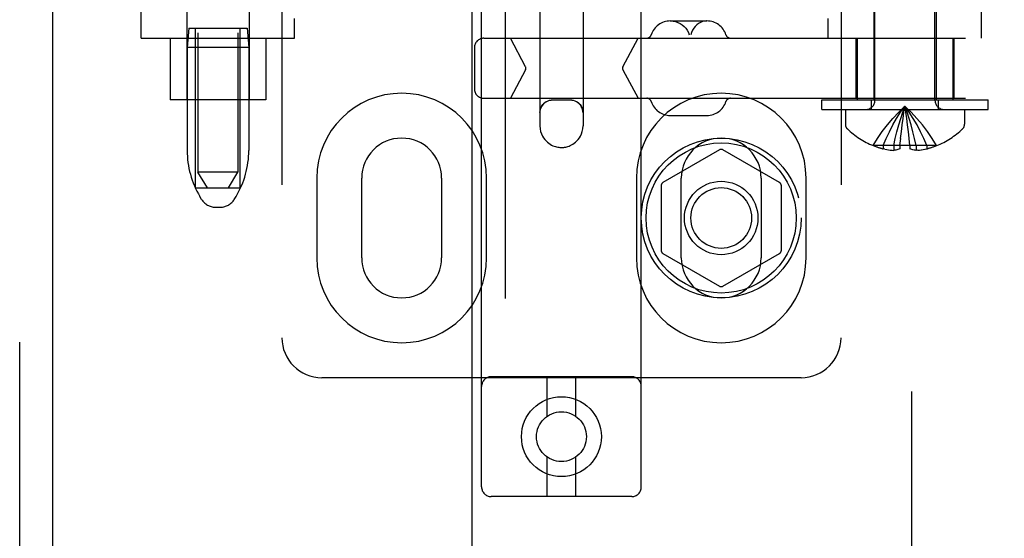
# Model space of a CAD drawing. Header units: inches. Extents: x 0 to 274, y 0 to 177.
# Tile 25 of 138: x 75.56 to 78.64, y 88.07 to 89.69. Entities that reach past the tile are written whole.
import ezdxf

# ---------------------------------------------------------------- set-up
doc = ezdxf.new("R2010")
doc.units = ezdxf.units.IN
doc.header["$LTSCALE"] = 15.069778
doc.header["$MEASUREMENT"] = 0
doc.linetypes.add('HIDDEN', pattern=[0.2, 0.1, -0.1])
for name, color, linetype in [('DEFAULT_2', 8, 'HIDDEN'), ('LEFT_OR_SECONDARY_DOOR_ASSEMBLY', 7, 'CONTINUOUS'), ('RIGHT_OR_MAIN_DOOR_ASSEMBLY', 7, 'CONTINUOUS')]:
    doc.layers.add(name, color=color, linetype=linetype)

msp = doc.modelspace()

# ---------------------------------------------------------------- linework, layer by layer
at = {"layer": 'DEFAULT_2', "color": 8, "linetype": 'HIDDEN'}
for p, q in [((78.3547, 121.6813), (78.3547, 60.7113)), ((77.0087, 88.2291), (77.0087, 93.7296)), ((77.5087, 88.2291), (77.5087, 93.7296)), ((76.3837, 93.6963), (76.3837, 88.6963)), ((78.1337, 93.6963), (78.1337, 88.6963)), ((76.1212, 92.6653), (76.1212, 89.2153)), ((76.2462, 92.6653), (76.2462, 89.2153)), ((77.1912, 90.4692), (77.1912, 89.3597)), ((77.3262, 90.4692), (77.3262, 89.3597)), ((78.2397, 89.4395), (78.2397, 90.2763)), ((78.4277, 89.4395), (78.4277, 90.2763)), ((75.9437, 89.6343), (75.9437, 89.8838)), ((76.0862, 89.8838), (76.0862, 89.4413)), ((76.2812, 89.8838), (76.2812, 89.4413)), ((78.2362, 89.8838), (78.2362, 89.4413)), ((78.4312, 89.8838), (78.4312, 89.4413)), ((78.5737, 89.6343), (78.5737, 89.8838)), ((76.4237, 89.6343), (76.4237, 89.6963)), ((77.5993, 89.6883), (77.714, 89.6883)), ((78.0937, 89.6343), (78.0937, 89.6963)), ((76.0922, 89.6653), (76.0872, 89.6053)), ((76.0922, 89.6653), (76.2752, 89.6653)), ((76.1137, 89.1653), (76.1137, 89.6653)), ((76.2537, 89.1653), (76.2537, 89.6653)), ((76.2752, 89.6653), (76.2802, 89.6053)), ((75.9437, 89.6343), (76.4237, 89.6343)), ((76.0337, 89.6343), (76.0337, 89.4413)), ((76.3337, 89.6343), (76.3337, 89.4413)), ((77.0161, 89.6343), (80.4747, 89.6343)), ((77.1463, 89.545), (77.0988, 89.6343)), ((77.4509, 89.545), (77.4984, 89.6343)), ((78.1802, 89.6343), (78.1802, 89.4463)), ((78.1837, 89.6343), (78.1837, 89.4413)), ((78.4837, 89.6343), (78.4837, 89.4413)), ((78.4872, 89.6343), (78.4872, 89.4463)), ((76.0872, 89.6053), (76.0872, 89.2828)), ((76.2802, 89.6053), (76.0872, 89.6053)), ((76.2802, 89.6053), (76.2802, 89.2828)), ((76.9861, 89.6043), (76.9861, 89.4763)), ((77.1463, 89.5356), (77.0988, 89.4463)), ((77.4509, 89.5356), (77.4984, 89.4463)), ((76.3337, 89.4413), (76.0337, 89.4413)), ((77.0161, 89.4463), (80.4747, 89.4463)), ((77.2862, 89.4403), (77.2312, 89.4403)), ((78.0737, 89.4113), (78.0737, 89.4413)), ((78.0737, 89.4413), (78.5937, 89.4413)), ((78.2287, 89.4113), (78.2287, 89.4413)), ((78.4387, 89.4113), (78.4387, 89.4413)), ((78.5937, 89.4113), (78.5937, 89.4413)), ((78.0737, 89.4113), (78.5937, 89.4113)), ((78.1472, 89.4113), (78.1472, 89.3647)), ((78.3367, 89.4027), (78.3337, 89.4219)), ((78.3396, 89.3829), (78.3367, 89.4028)), ((78.5202, 89.4113), (78.5202, 89.3647)), ((77.5993, 89.3923), (77.714, 89.3923)), ((78.3422, 89.3626), (78.3395, 89.3831)), ((78.3447, 89.3416), (78.3422, 89.3628)), ((78.347, 89.32), (78.3447, 89.3419)), ((78.3182, 89.2979), (78.3204, 89.3204)), ((78.3492, 89.2979), (78.347, 89.3204)), ((77.7537, 89.2849), (77.5762, 89.1824)), ((77.9412, 89.1824), (77.7637, 89.2849)), ((78.2344, 89.2983), (78.2342, 89.2979)), ((78.2354, 89.2979), (78.2344, 89.2983)), ((78.3182, 89.2979), (78.2354, 89.2979)), ((78.2652, 89.2979), (78.2652, 89.2879)), ((78.2711, 89.2865), (78.2652, 89.2879)), ((78.2709, 89.2866), (78.277, 89.2854)), ((78.2766, 89.2855), (78.2826, 89.2846)), ((78.2822, 89.2846), (78.2882, 89.2839)), ((78.2878, 89.2839), (78.2935, 89.2833)), ((78.2933, 89.2833), (78.2988, 89.283)), ((78.2988, 89.2979), (78.2988, 89.283)), ((78.3182, 89.2979), (78.3182, 89.2983)), ((78.3182, 89.2979), (78.3182, 89.2879)), ((78.3491, 89.2983), (78.3492, 89.2979)), ((78.3492, 89.2979), (78.3492, 89.2879)), ((78.432, 89.2979), (78.3492, 89.2979)), ((78.3686, 89.2979), (78.3686, 89.283)), ((78.374, 89.2833), (78.3686, 89.283)), ((78.3738, 89.2833), (78.3796, 89.2839)), ((78.3792, 89.2839), (78.3851, 89.2846)), ((78.3847, 89.2846), (78.3908, 89.2855)), ((78.3904, 89.2854), (78.3965, 89.2866)), ((78.3962, 89.2865), (78.4022, 89.2879)), ((78.4022, 89.2979), (78.4022, 89.2879)), ((78.4329, 89.2983), (78.432, 89.2979)), ((78.4329, 89.2983), (78.4332, 89.2979)), ((76.1512, 89.1653), (76.1212, 89.2153)), ((76.2462, 89.2153), (76.1212, 89.2153)), ((76.2162, 89.1653), (76.2462, 89.2153)), ((76.4931, 89.1963), (76.4931, 88.9463)), ((76.6337, 88.9463), (76.6337, 89.1963)), ((76.8837, 89.1963), (76.8837, 88.9463)), ((77.0243, 88.9463), (77.0243, 89.1963)), ((77.4931, 89.1963), (77.4931, 88.9463)), ((77.6337, 88.9463), (77.6337, 89.1963)), ((77.8837, 89.1963), (77.8837, 88.9463)), ((78.0243, 88.9463), (78.0243, 89.1963)), ((76.1137, 89.1653), (76.2537, 89.1653)), ((77.5712, 89.1737), (77.5712, 88.9688)), ((77.9462, 89.1737), (77.9462, 88.9688)), ((76.1326, 89.1295), (76.1271, 89.1388)), ((76.2347, 89.1295), (76.2403, 89.1388)), ((76.1755, 89.1053), (76.1919, 89.1053)), ((77.5762, 88.9601), (77.7537, 88.8576)), ((77.7637, 88.8576), (77.9412, 88.9601)), ((78.0087, 88.5713), (76.5087, 88.5713)), ((77.4787, 88.5741), (77.0387, 88.5741)), ((77.2137, 88.4503), (77.2137, 88.5741)), ((77.3037, 88.4503), (77.3037, 88.5741)), ((77.2137, 88.1991), (77.2137, 88.3229)), ((77.3037, 88.1991), (77.3037, 88.3229)), ((77.4787, 88.1991), (77.0387, 88.1991))]:
    msp.add_line(p, q, dxfattribs=at)
for points in [[(77.6004, 89.6883), (77.6081, 89.6878), (77.6157, 89.6863), (77.623, 89.6838), (77.63, 89.6805), (77.6365, 89.6762), (77.6424, 89.6712), (77.6477, 89.6654), (77.6522, 89.659), (77.6559, 89.6521), (77.6587, 89.6447)], [(77.713, 89.6883), (77.7065, 89.6878), (77.7001, 89.6863), (77.6939, 89.6838), (77.688, 89.6805), (77.6825, 89.6762), (77.6775, 89.6712), (77.6731, 89.6654), (77.6693, 89.659), (77.6661, 89.6521), (77.6637, 89.6447)], [(77.1912, 89.4015), (77.1916, 89.4072), (77.1928, 89.4127), (77.1948, 89.4179), (77.1974, 89.4226), (77.2005, 89.4269), (77.2042, 89.4307), (77.2082, 89.4339), (77.2125, 89.4365), (77.2171, 89.4385), (77.2217, 89.4399), (77.2265, 89.4407), (77.2312, 89.441)], [(77.2312, 89.4403), (77.226, 89.44), (77.2208, 89.439), (77.2159, 89.4373), (77.2112, 89.435), (77.2068, 89.4321), (77.2029, 89.4286), (77.1995, 89.4247), (77.1965, 89.4203), (77.1942, 89.4156), (77.1925, 89.4107), (77.1915, 89.4055), (77.1912, 89.4003)], [(77.2862, 89.441), (77.2909, 89.4407), (77.2956, 89.4399), (77.3003, 89.4385), (77.3048, 89.4365), (77.3091, 89.4339), (77.3132, 89.4307), (77.3168, 89.4269), (77.32, 89.4226), (77.3226, 89.4179), (77.3245, 89.4127), (77.3258, 89.4072), (77.3262, 89.4015)], [(77.3262, 89.4003), (77.3258, 89.4055), (77.3248, 89.4107), (77.3231, 89.4156), (77.3208, 89.4203), (77.3179, 89.4247), (77.3145, 89.4286), (77.3105, 89.4321), (77.3062, 89.435), (77.3015, 89.4373), (77.2965, 89.439), (77.2914, 89.44), (77.2862, 89.4403)], [(78.2344, 89.2983), (78.2481, 89.3204), (78.2629, 89.3419), (78.2789, 89.3628), (78.296, 89.3831), (78.3143, 89.4028), (78.3337, 89.4219)], [(78.2652, 89.2979), (78.2746, 89.32), (78.2849, 89.3416), (78.2959, 89.3626), (78.3077, 89.3829), (78.3203, 89.4027), (78.3337, 89.4219)], [(78.2988, 89.2979), (78.3036, 89.32), (78.3088, 89.3416), (78.3144, 89.3626), (78.3204, 89.3829), (78.3269, 89.4027), (78.3337, 89.4219)], [(78.3203, 89.32), (78.3227, 89.3419), (78.3251, 89.3628), (78.3278, 89.3831), (78.3307, 89.4028)], [(78.3226, 89.3416), (78.3251, 89.3626), (78.3278, 89.3829), (78.3307, 89.4027), (78.3337, 89.4219)], [(78.4329, 89.2983), (78.4193, 89.3204), (78.4044, 89.3419), (78.3884, 89.3628), (78.3713, 89.3831), (78.3531, 89.4028), (78.3337, 89.4219)], [(78.4022, 89.2979), (78.3927, 89.32), (78.3825, 89.3416), (78.3715, 89.3626), (78.3597, 89.3829), (78.3471, 89.4027), (78.3337, 89.4219)], [(78.3686, 89.2979), (78.3638, 89.32), (78.3586, 89.3416), (78.3529, 89.3626), (78.3469, 89.3829), (78.3405, 89.4027), (78.3337, 89.4219)], [(77.1912, 89.3597), (77.1918, 89.3508), (77.1934, 89.3426), (77.1959, 89.3349), (77.199, 89.328), (77.2026, 89.3222), (77.2064, 89.317), (77.2104, 89.3125), (77.2146, 89.3086), (77.219, 89.3051), (77.2234, 89.3021), (77.2277, 89.2997), (77.2319, 89.2977), (77.236, 89.2961), (77.2399, 89.2948), (77.2437, 89.2939), (77.2473, 89.2931), (77.2506, 89.2927), (77.2538, 89.2923), (77.2568, 89.2922), (77.2598, 89.2922), (77.2627, 89.2923), (77.2657, 89.2925), (77.2687, 89.2929), (77.2719, 89.2935), (77.2752, 89.2942), (77.2787, 89.2952), (77.2824, 89.2965), (77.2863, 89.2981), (77.2903, 89.3001), (77.2945, 89.3025), (77.2987, 89.3053), (77.303, 89.3087), (77.307, 89.3126), (77.311, 89.317), (77.3147, 89.3221), (77.3183, 89.328), (77.3214, 89.3348), (77.324, 89.3425), (77.3256, 89.3508), (77.3262, 89.3597)], [(78.3182, 89.2879), (78.315, 89.2866), (78.3117, 89.2856), (78.3085, 89.2847), (78.3052, 89.2839), (78.302, 89.2834), (78.2988, 89.283)], [(78.3491, 89.2983), (78.344, 89.2981), (78.3388, 89.2979), (78.3337, 89.2979), (78.3285, 89.2979), (78.3234, 89.2981), (78.3182, 89.2983)], [(78.3686, 89.283), (78.3654, 89.2834), (78.3621, 89.2839), (78.3589, 89.2847), (78.3556, 89.2856), (78.3524, 89.2866), (78.3492, 89.2879)]]:
    msp.add_lwpolyline(points, dxfattribs=at)
for centre, radius in [((77.7587, 89.0713), 0.25), ((77.7587, 89.0713), 0.235), ((77.7587, 89.0713), 0.115), ((77.7587, 89.0713), 0.095), ((77.2587, 88.3866), 0.125), ((77.2587, 88.3866), 0.078)]:
    msp.add_circle(centre, radius, dxfattribs=at)
for centre, radius, start, end in [((77.5993, 89.6258), 0.0625, 90, 162.3485), ((77.714, 89.6258), 0.0625, 17.6515, 90), ((77.5254, 89.6493), 0.015, 270, 342.3485), ((77.7879, 89.6493), 0.015, 197.6515, 270), ((77.0161, 89.6043), 0.03, 90, 180), ((77.1375, 89.5403), 0.01, 332, 28), ((77.4597, 89.5403), 0.01, 152, 208), ((76.7587, 89.1963), 0.2656, 0, 180), ((77.0161, 89.4763), 0.03, 180, 270), ((77.7587, 89.1963), 0.2656, 0, 180), ((77.5254, 89.4313), 0.015, 17.6515, 90), ((77.5993, 89.4548), 0.0625, 197.6515, 270), ((77.714, 89.4548), 0.0625, 270, 342.3485), ((77.7879, 89.4313), 0.015, 90, 162.3485), ((78.2115, 89.4395), 0.0282, 270, 360), ((78.4559, 89.4395), 0.0282, 180, 270), ((78.1672, 89.3647), 0.02, 180, 226.4862), ((78.5002, 89.3647), 0.02, 313.5138, 360), ((78.3337, 89.5401), 0.2618, 226.4862, 247.6643), ((78.3337, 89.5401), 0.2618, 292.3357, 313.5138), ((76.7587, 89.1963), 0.125, 0, 180), ((77.7587, 89.1963), 0.125, 0, 180), ((76.3672, 89.2828), 0.28, 180, 210.9637), ((76.0002, 89.2828), 0.28, 329.0363, 360), ((77.7587, 89.2762), 0.01, 60.0037, 119.9986), ((78.3337, 89.5401), 0.2614, 247.9106, 254.8059), ((78.3337, 89.5401), 0.2614, 285.1941, 292.0894), ((77.5812, 89.1737), 0.01, 120.0031, 179.9988), ((77.9362, 89.1737), 0.01, 0.0034, 59.9992), ((76.1755, 89.1553), 0.05, 210.9637, 270), ((76.1919, 89.1553), 0.05, 270, 329.0363), ((77.5812, 88.9688), 0.01, 180.0034, 239.9992), ((77.9362, 88.9688), 0.01, 300.0031, 359.9988), ((76.7587, 88.9463), 0.2656, 180, 360), ((76.7587, 88.9463), 0.125, 180, 360), ((77.7587, 88.9463), 0.2656, 180, 360), ((77.7587, 88.9463), 0.125, 180, 360), ((77.7587, 88.8663), 0.01, 240.0037, 299.9986), ((76.5087, 88.6963), 0.125, 180, 270), ((78.0087, 88.6963), 0.125, 270, 360), ((77.0387, 88.5441), 0.03, 90, 180), ((77.4787, 88.5441), 0.03, 0, 90), ((77.0387, 88.2291), 0.03, 180, 270), ((77.4787, 88.2291), 0.03, 270, 360)]:
    msp.add_arc(centre, radius, start, end, dxfattribs=at)
msp.add_ellipse((77.2587, 89.4415), major_axis=(0.0675, 0), ratio=0.009135, start_param=4.292776, end_param=5.132002, dxfattribs=at)
at = {"layer": 'LEFT_OR_SECONDARY_DOOR_ASSEMBLY', "color": 8, "linetype": 'HIDDEN'}
msp.add_line((75.5632, 60.0503), (75.5632, 122.3423), dxfattribs=at)
at = {"layer": 'LEFT_OR_SECONDARY_DOOR_ASSEMBLY', "color": 3, "linetype": 'Continuous'}
msp.add_line((75.6672, 60.0503), (75.6672, 122.3423), dxfattribs=at)
at = {"layer": 'RIGHT_OR_MAIN_DOOR_ASSEMBLY', "color": 8, "linetype": 'HIDDEN'}
msp.add_line((77.0837, 82.7913), (77.0837, 99.6013), dxfattribs=at)
at = {"layer": 'RIGHT_OR_MAIN_DOOR_ASSEMBLY', "color": 3, "linetype": 'Continuous'}
msp.add_line((76.9797, 82.9463), (76.9797, 99.4463), dxfattribs=at)

doc.saveas('drawing.dxf')
